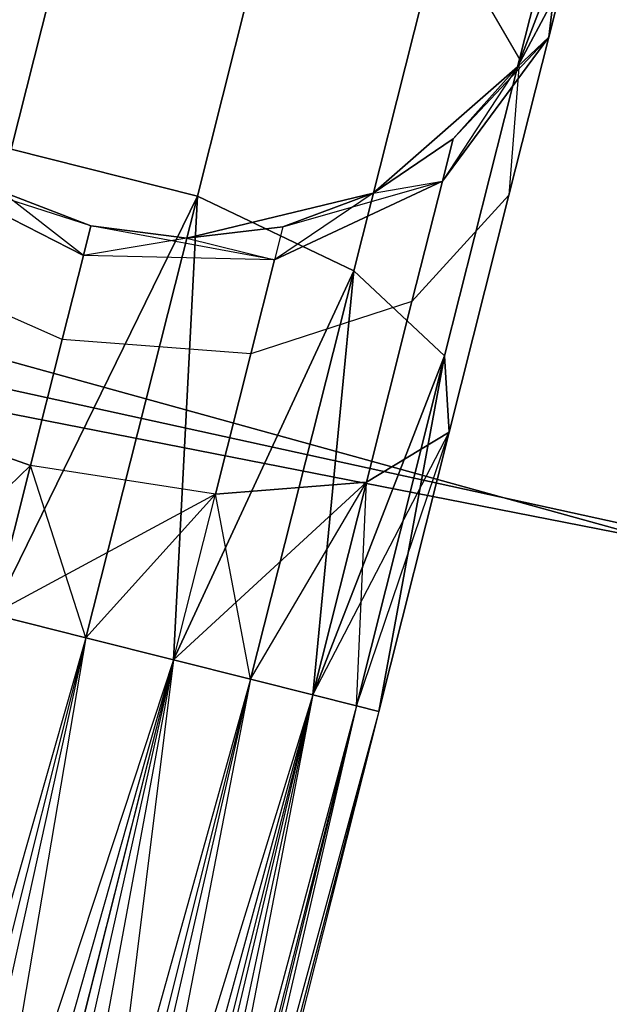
# Model space of a CAD drawing. Extents: x -91 to 91, y -91 to 262.
# Tile 104 of 256: x -15.18 to -13.71, y -61.54 to -59.08. Entities that reach past the tile are written whole.
import ezdxf

# ---------------------------------------------------------------- set-up
doc = ezdxf.new("R2010")
doc.units = 0
doc.header["$LTSCALE"] = 25.4
doc.layers.get('0').update_dxf_attribs({"linetype": 'CONTINUOUS'})

# ---------------------------------------------------------------- blocks, each defined once
blk = doc.blocks.new('ETE0_STL_1')
at = {"color": 0}
for p, q in [((-14.9696, -58.4678, 319.9068), (-15.2051, -59.4024, 319.2628)), ((-14.9696, -58.4678, 319.9068), (-15.2051, -59.4024, 319.2628)), ((-15.2051, -59.4024, 170.7524), (-14.9696, -58.4678, 170.1084)), ((-15.2051, -59.4024, 170.7524), (-14.9696, -58.4678, 170.1084)), ((-20.3893, -58.4985, 327.5076), (-12.5793, -60.6594, 327.5076)), ((-12.5793, -60.6594, 328.5076), (-20.3893, -58.4985, 328.5076)), ((-20.3893, -58.4985, 327.5076), (-12.5793, -60.6594, 327.5076)), ((-12.5793, -60.6594, 328.5076), (-20.3893, -58.4985, 328.5076)), ((-14.5054, -58.5847, 319.9068), (-14.741, -59.5194, 319.2628)), ((-14.5054, -58.5847, 319.9068), (-14.741, -59.5194, 319.2628)), ((-14.741, -59.5194, 170.7524), (-14.5054, -58.5847, 170.1084)), ((-14.741, -59.5194, 170.7524), (-14.5054, -58.5847, 170.1084)), ((-13.8126, -58.6825, 321.1065), (-13.9374, -59.1774, 320.3427)), ((-13.8126, -58.6825, 321.1065), (-13.9374, -59.1774, 320.3427)), ((-13.9374, -59.1774, 169.6726), (-13.8126, -58.6825, 168.9087)), ((-13.9374, -59.1774, 169.6726), (-13.8126, -58.6825, 168.9087)), ((-13.864, -59.1222, 321.2884), (-13.8126, -58.6825, 321.1065)), ((-13.864, -59.1222, 321.2884), (-13.8126, -58.6825, 321.1065)), ((-13.8126, -58.6825, 168.9087), (-13.864, -59.1222, 168.7269)), ((-13.8126, -58.6825, 168.9087), (-13.864, -59.1222, 168.7269)), ((-13.9422, -59.1964, 327.5076), (-13.7701, -58.7497, 327.5076)), ((-13.7701, -58.7497, 163.5076), (-13.9422, -59.1964, 163.5076)), ((-13.9422, -59.1964, 327.5076), (-13.7701, -58.7497, 327.5076)), ((-13.7701, -58.7497, 163.5076), (-13.9422, -59.1964, 163.5076)), ((-13.7701, -58.7497, 322.0076), (-13.864, -59.1222, 321.2884)), ((-13.7701, -58.7497, 322.0076), (-13.864, -59.1222, 321.2884)), ((-13.864, -59.1222, 168.7269), (-13.7701, -58.7497, 168.0076)), ((-13.864, -59.1222, 168.7269), (-13.7701, -58.7497, 168.0076)), ((-14.1329, -58.8409, 320.0641), (-14.3509, -59.7055, 319.4683)), ((-14.1329, -58.8409, 320.0641), (-14.3509, -59.7055, 319.4683)), ((-14.3509, -59.7055, 170.5469), (-14.1329, -58.8409, 169.9511)), ((-14.3509, -59.7055, 170.5469), (-14.1329, -58.8409, 169.9511)), ((-14.1329, -58.8409, 320.0641), (-13.9374, -59.1774, 320.3427)), ((-14.1329, -58.8409, 320.0641), (-13.9374, -59.1774, 320.3427)), ((-14.1329, -58.8409, 169.9511), (-13.9374, -59.1774, 169.6726)), ((-14.1329, -58.8409, 169.9511), (-13.9374, -59.1774, 169.6726)), ((-13.9422, -59.1964, 322.0076), (-13.829, -58.9835, 322.0076)), ((-13.829, -58.9835, 322.0076), (-13.9422, -59.1964, 327.5076)), ((-13.829, -58.9835, 322.0076), (-13.9422, -59.1964, 327.5076)), ((-13.9422, -59.1964, 322.0076), (-13.829, -58.9835, 322.0076)), ((-13.9422, -59.1964, 168.0076), (-13.829, -58.9835, 168.0076)), ((-13.829, -58.9835, 168.0076), (-13.9422, -59.1964, 163.5076)), ((-13.829, -58.9835, 168.0076), (-13.9422, -59.1964, 163.5076)), ((-13.9422, -59.1964, 168.0076), (-13.829, -58.9835, 168.0076)), ((-13.829, -58.9835, 322.0076), (-13.864, -59.1222, 321.2884)), ((-13.829, -58.9835, 322.0076), (-13.864, -59.1222, 321.2884)), ((-13.864, -59.1222, 168.7269), (-13.829, -58.9835, 168.0076)), ((-13.864, -59.1222, 168.7269), (-13.829, -58.9835, 168.0076)), ((-14.1296, -59.4817, 321.4596), (-13.864, -59.1222, 321.2884)), ((-14.1296, -59.4817, 321.4596), (-13.864, -59.1222, 321.2884)), ((-13.864, -59.1222, 168.7269), (-14.1296, -59.4817, 168.5556)), ((-13.864, -59.1222, 168.7269), (-14.1296, -59.4817, 168.5556)), ((-14.103, -59.376, 168.0076), (-13.864, -59.1222, 168.7269)), ((-14.103, -59.376, 168.0076), (-13.864, -59.1222, 168.7269)), ((-13.864, -59.1222, 321.2884), (-13.9636, -59.5173, 320.6786)), ((-13.864, -59.1222, 321.2884), (-13.9636, -59.5173, 320.6786)), ((-13.9636, -59.5173, 169.3366), (-13.864, -59.1222, 168.7269)), ((-13.9636, -59.5173, 169.3366), (-13.864, -59.1222, 168.7269)), ((-13.9422, -59.1964, 322.0076), (-13.864, -59.1222, 321.2884)), ((-13.9422, -59.1964, 322.0076), (-13.864, -59.1222, 321.2884)), ((-13.9422, -59.1964, 168.0076), (-13.864, -59.1222, 168.7269)), ((-13.9422, -59.1964, 168.0076), (-13.864, -59.1222, 168.7269)), ((-13.9374, -59.1774, 320.3427), (-14.1241, -59.9181, 319.8322)), ((-13.9374, -59.1774, 320.3427), (-14.1241, -59.9181, 319.8322)), ((-14.1241, -59.9181, 170.183), (-13.9374, -59.1774, 169.6726)), ((-14.1241, -59.9181, 170.183), (-13.9374, -59.1774, 169.6726)), ((-13.9374, -59.1774, 320.3427), (-13.9636, -59.5173, 320.6786)), ((-13.9374, -59.1774, 320.3427), (-13.9636, -59.5173, 320.6786)), ((-13.9374, -59.1774, 169.6726), (-13.9636, -59.5173, 169.3366)), ((-13.9374, -59.1774, 169.6726), (-13.9636, -59.5173, 169.3366)), ((-14.3021, -59.5119, 327.5076), (-13.9422, -59.1964, 327.5076)), ((-13.9422, -59.1964, 163.5076), (-14.3021, -59.5119, 163.5076)), ((-14.3021, -59.5119, 327.5076), (-13.9422, -59.1964, 327.5076)), ((-13.9422, -59.1964, 163.5076), (-14.3021, -59.5119, 163.5076)), ((-13.9422, -59.1964, 322.0076), (-14.1296, -59.4817, 321.4596)), ((-13.9422, -59.1964, 322.0076), (-14.1296, -59.4817, 321.4596)), ((-14.103, -59.376, 322.0076), (-13.9422, -59.1964, 327.5076)), ((-14.103, -59.376, 322.0076), (-13.9422, -59.1964, 322.0076)), ((-14.103, -59.376, 322.0076), (-13.9422, -59.1964, 327.5076)), ((-14.103, -59.376, 322.0076), (-13.9422, -59.1964, 322.0076)), ((-14.103, -59.376, 168.0076), (-13.9422, -59.1964, 168.0076)), ((-13.9422, -59.1964, 163.5076), (-14.103, -59.376, 168.0076)), ((-14.103, -59.376, 168.0076), (-13.9422, -59.1964, 168.0076)), ((-13.9422, -59.1964, 163.5076), (-14.103, -59.376, 168.0076)), ((-13.9422, -59.1964, 322.0076), (-13.9422, -59.1964, 327.5076)), ((-13.9422, -59.1964, 322.0076), (-13.9422, -59.1964, 327.5076)), ((-13.9422, -59.1964, 168.0076), (-13.9422, -59.1964, 163.5076)), ((-13.9422, -59.1964, 168.0076), (-13.9422, -59.1964, 163.5076)), ((-14.3021, -59.5119, 322.0076), (-14.103, -59.376, 322.0076)), ((-14.103, -59.376, 322.0076), (-14.3021, -59.5119, 327.5076)), ((-14.103, -59.376, 322.0076), (-14.3021, -59.5119, 327.5076)), ((-14.3021, -59.5119, 322.0076), (-14.103, -59.376, 322.0076)), ((-14.3021, -59.5119, 168.0076), (-14.103, -59.376, 168.0076)), ((-14.103, -59.376, 168.0076), (-14.3021, -59.5119, 163.5076)), ((-14.103, -59.376, 168.0076), (-14.3021, -59.5119, 163.5076)), ((-14.3021, -59.5119, 168.0076), (-14.103, -59.376, 168.0076)), ((-14.103, -59.376, 322.0076), (-14.1296, -59.4817, 321.4596)), ((-14.103, -59.376, 322.0076), (-14.1296, -59.4817, 321.4596)), ((-14.1296, -59.4817, 168.5556), (-14.103, -59.376, 168.0076)), ((-14.1296, -59.4817, 168.5556), (-14.103, -59.376, 168.0076)), ((-15.2051, -59.4024, 319.2628), (-14.741, -59.5194, 319.2628)), ((-15.2051, -59.4024, 319.2628), (-14.741, -59.5194, 319.2628)), ((-14.741, -59.5194, 170.7524), (-15.2051, -59.4024, 170.7524)), ((-14.741, -59.5194, 170.7524), (-15.2051, -59.4024, 170.7524)), ((-15.4499, -59.4512, 321.5811), (-15.0252, -59.6674, 321.6249)), ((-15.0066, -59.5936, 322.0076), (-15.4499, -59.4512, 321.5811)), ((-15.0066, -59.5936, 322.0076), (-15.4499, -59.4512, 321.5811)), ((-15.4499, -59.4512, 321.5811), (-15.0252, -59.6674, 321.6249)), ((-15.0252, -59.6674, 168.3903), (-15.4499, -59.4512, 168.4341)), ((-15.0252, -59.6674, 168.3903), (-15.4499, -59.4512, 168.4341)), ((-14.1296, -59.4817, 321.4596), (-14.5487, -59.6784, 321.5811)), ((-14.1296, -59.4817, 321.4596), (-14.5487, -59.6784, 321.5811)), ((-14.5487, -59.6784, 168.4341), (-14.1296, -59.4817, 168.5556)), ((-14.5487, -59.6784, 168.4341), (-14.1296, -59.4817, 168.5556)), ((-14.5279, -59.5962, 168.0076), (-14.1296, -59.4817, 168.5556)), ((-14.5279, -59.5962, 168.0076), (-14.1296, -59.4817, 168.5556)), ((-14.3021, -59.5119, 322.0076), (-14.1296, -59.4817, 321.4596)), ((-14.3021, -59.5119, 322.0076), (-14.1296, -59.4817, 321.4596)), ((-14.3021, -59.5119, 168.0076), (-14.1296, -59.4817, 168.5556)), ((-14.3021, -59.5119, 168.0076), (-14.1296, -59.4817, 168.5556)), ((-14.1296, -59.4817, 321.4596), (-14.2055, -59.7826, 320.9951)), ((-14.1296, -59.4817, 321.4596), (-14.2055, -59.7826, 320.9951)), ((-14.2055, -59.7826, 169.0201), (-14.1296, -59.4817, 168.5556)), ((-14.2055, -59.7826, 169.0201), (-14.1296, -59.4817, 168.5556)), ((-15.2315, -59.507, 327.5076), (-15.0066, -59.5936, 327.5076)), ((-15.0066, -59.5936, 163.5076), (-15.2315, -59.507, 163.5076)), ((-15.2315, -59.507, 322.0076), (-15.0066, -59.5936, 322.0076)), ((-15.2315, -59.507, 327.5076), (-15.0066, -59.5936, 327.5076)), ((-15.2315, -59.507, 322.0076), (-15.0066, -59.5936, 322.0076)), ((-15.0252, -59.6674, 168.3903), (-15.2315, -59.507, 168.0076)), ((-15.2315, -59.507, 168.0076), (-15.0066, -59.5936, 168.0076)), ((-15.0252, -59.6674, 168.3903), (-15.2315, -59.507, 168.0076)), ((-15.2315, -59.507, 168.0076), (-15.0066, -59.5936, 168.0076)), ((-15.0066, -59.5936, 163.5076), (-15.2315, -59.507, 163.5076)), ((-14.7674, -59.624, 327.5076), (-14.3021, -59.5119, 327.5076)), ((-14.3021, -59.5119, 163.5076), (-14.7674, -59.624, 163.5076)), ((-14.7674, -59.624, 327.5076), (-14.3021, -59.5119, 327.5076)), ((-14.3021, -59.5119, 163.5076), (-14.7674, -59.624, 163.5076)), ((-14.3021, -59.5119, 322.0076), (-14.5487, -59.6784, 321.5811)), ((-14.3021, -59.5119, 322.0076), (-14.5487, -59.6784, 321.5811)), ((-14.5279, -59.5962, 322.0076), (-14.3021, -59.5119, 327.5076)), ((-14.5279, -59.5962, 322.0076), (-14.3021, -59.5119, 322.0076)), ((-14.5279, -59.5962, 322.0076), (-14.3021, -59.5119, 327.5076)), ((-14.5279, -59.5962, 322.0076), (-14.3021, -59.5119, 322.0076)), ((-14.5279, -59.5962, 168.0076), (-14.3021, -59.5119, 168.0076)), ((-14.3021, -59.5119, 163.5076), (-14.5279, -59.5962, 168.0076)), ((-14.5279, -59.5962, 168.0076), (-14.3021, -59.5119, 168.0076)), ((-14.3021, -59.5119, 163.5076), (-14.5279, -59.5962, 168.0076)), ((-14.3021, -59.5119, 322.0076), (-14.3021, -59.5119, 327.5076)), ((-14.3021, -59.5119, 322.0076), (-14.3021, -59.5119, 327.5076)), ((-14.3021, -59.5119, 168.0076), (-14.3021, -59.5119, 163.5076)), ((-14.3021, -59.5119, 168.0076), (-14.3021, -59.5119, 163.5076)), ((-14.741, -59.5194, 319.2628), (-15.251, -60.5633, 319.0076)), ((-14.741, -59.5194, 319.2628), (-15.251, -60.5633, 319.0076)), ((-15.251, -60.5633, 171.0076), (-14.741, -59.5194, 170.7524)), ((-15.251, -60.5633, 171.0076), (-14.741, -59.5194, 170.7524)), ((-14.741, -59.5194, 319.2628), (-15.0189, -60.6218, 319.0367)), ((-14.741, -59.5194, 319.2628), (-15.0189, -60.6218, 319.0367)), ((-15.0189, -60.6218, 170.9785), (-14.741, -59.5194, 170.7524)), ((-15.0189, -60.6218, 170.9785), (-14.741, -59.5194, 170.7524)), ((-14.741, -59.5194, 319.2628), (-14.8004, -60.6769, 319.1222)), ((-14.741, -59.5194, 319.2628), (-14.8004, -60.6769, 319.1222)), ((-14.8004, -60.6769, 170.8931), (-14.741, -59.5194, 170.7524)), ((-14.8004, -60.6769, 170.8931), (-14.741, -59.5194, 170.7524)), ((-14.741, -59.5194, 319.2628), (-14.3509, -59.7055, 319.4683)), ((-14.741, -59.5194, 319.2628), (-14.3509, -59.7055, 319.4683)), ((-14.3509, -59.7055, 170.5469), (-14.741, -59.5194, 170.7524)), ((-14.3509, -59.7055, 170.5469), (-14.741, -59.5194, 170.7524)), ((-13.9636, -59.5173, 320.6786), (-14.2055, -59.7826, 320.9951)), ((-13.9636, -59.5173, 320.6786), (-14.2055, -59.7826, 320.9951)), ((-13.9636, -59.5173, 169.3366), (-14.2055, -59.7826, 169.0201)), ((-13.9636, -59.5173, 169.3366), (-14.2055, -59.7826, 169.0201)), ((-13.9636, -59.5173, 320.6786), (-14.1126, -60.1085, 320.2712)), ((-13.9636, -59.5173, 320.6786), (-14.1126, -60.1085, 320.2712)), ((-14.1126, -60.1085, 169.744), (-13.9636, -59.5173, 169.3366)), ((-14.1126, -60.1085, 169.744), (-13.9636, -59.5173, 169.3366)), ((-9.2893, -61.3002, 330.5076), (-17.2111, -59.5632, 330.5076)), ((-17.2111, -59.5632, 321.0076), (-9.2893, -61.3002, 321.0076)), ((-17.2111, -59.5632, 321.0076), (-9.2893, -61.3002, 321.0076)), ((-9.2893, -61.3002, 330.5076), (-17.2111, -59.5632, 330.5076)), ((-15.0252, -59.6674, 321.6249), (-15.0066, -59.5936, 322.0076)), ((-15.0252, -59.6674, 321.6249), (-15.0066, -59.5936, 322.0076)), ((-15.0066, -59.5936, 168.0076), (-15.0252, -59.6674, 168.3903)), ((-15.0066, -59.5936, 168.0076), (-15.0252, -59.6674, 168.3903)), ((-15.0066, -59.5936, 327.5076), (-14.7674, -59.624, 327.5076)), ((-14.7674, -59.624, 163.5076), (-15.0066, -59.5936, 163.5076)), ((-15.0066, -59.5936, 322.0076), (-15.0066, -59.5936, 327.5076)), ((-15.0066, -59.5936, 322.0076), (-15.0066, -59.5936, 327.5076)), ((-15.0066, -59.5936, 322.0076), (-14.7674, -59.624, 322.0076)), ((-15.0066, -59.5936, 327.5076), (-14.7674, -59.624, 327.5076)), ((-15.0066, -59.5936, 322.0076), (-14.7674, -59.624, 322.0076)), ((-15.0066, -59.5936, 168.0076), (-14.7674, -59.624, 168.0076)), ((-14.5487, -59.6784, 168.4341), (-15.0066, -59.5936, 168.0076)), ((-14.5487, -59.6784, 168.4341), (-15.0066, -59.5936, 168.0076)), ((-15.0066, -59.5936, 168.0076), (-14.7674, -59.624, 168.0076)), ((-15.0066, -59.5936, 168.0076), (-15.0066, -59.5936, 163.5076)), ((-14.7674, -59.624, 163.5076), (-15.0066, -59.5936, 163.5076)), ((-15.0066, -59.5936, 168.0076), (-15.0066, -59.5936, 163.5076)), ((-14.7674, -59.624, 322.0076), (-14.5279, -59.5962, 322.0076)), ((-14.5279, -59.5962, 322.0076), (-14.7674, -59.624, 327.5076)), ((-14.5279, -59.5962, 322.0076), (-14.7674, -59.624, 327.5076)), ((-14.7674, -59.624, 322.0076), (-14.5279, -59.5962, 322.0076)), ((-14.7674, -59.624, 168.0076), (-14.5279, -59.5962, 168.0076)), ((-14.5279, -59.5962, 168.0076), (-14.7674, -59.624, 163.5076)), ((-14.5279, -59.5962, 168.0076), (-14.7674, -59.624, 163.5076)), ((-14.7674, -59.624, 168.0076), (-14.5279, -59.5962, 168.0076)), ((-14.5279, -59.5962, 322.0076), (-14.5487, -59.6784, 321.5811)), ((-14.5279, -59.5962, 322.0076), (-14.5487, -59.6784, 321.5811)), ((-14.5279, -59.5962, 168.0076), (-14.5487, -59.6784, 168.4341)), ((-14.5279, -59.5962, 168.0076), (-14.5487, -59.6784, 168.4341)), ((-14.7674, -59.624, 322.0076), (-15.0252, -59.6674, 321.6249)), ((-14.7674, -59.624, 322.0076), (-15.0252, -59.6674, 321.6249)), ((-14.7674, -59.624, 322.0076), (-14.7674, -59.624, 327.5076)), ((-14.7674, -59.624, 322.0076), (-14.7674, -59.624, 327.5076)), ((-14.7674, -59.624, 322.0076), (-14.5487, -59.6784, 321.5811)), ((-14.7674, -59.624, 322.0076), (-14.5487, -59.6784, 321.5811)), ((-14.7674, -59.624, 168.0076), (-14.5487, -59.6784, 168.4341)), ((-14.7674, -59.624, 168.0076), (-14.5487, -59.6784, 168.4341)), ((-14.7674, -59.624, 168.0076), (-14.7674, -59.624, 163.5076)), ((-14.7674, -59.624, 168.0076), (-14.7674, -59.624, 163.5076)), ((-15.0782, -59.8776, 321.3005), (-15.0252, -59.6674, 321.6249)), ((-15.0782, -59.8776, 321.3005), (-15.0252, -59.6674, 321.6249)), ((-15.0252, -59.6674, 168.3903), (-15.0782, -59.8776, 168.7147)), ((-15.0252, -59.6674, 168.3903), (-15.0782, -59.8776, 168.7147)), ((-14.5487, -59.6784, 321.5811), (-15.0252, -59.6674, 321.6249)), ((-14.5487, -59.6784, 321.5811), (-15.0252, -59.6674, 321.6249)), ((-14.5487, -59.6784, 168.4341), (-15.0252, -59.6674, 168.3903)), ((-14.5487, -59.6784, 168.4341), (-15.0252, -59.6674, 168.3903)), ((-14.5487, -59.6784, 321.5811), (-14.6077, -59.9127, 321.2195)), ((-14.5487, -59.6784, 321.5811), (-14.6077, -59.9127, 321.2195)), ((-14.6077, -59.9127, 168.7957), (-14.5487, -59.6784, 168.4341)), ((-14.6077, -59.9127, 168.7957), (-14.5487, -59.6784, 168.4341)), ((-15.0782, -59.8776, 321.3005), (-15.509, -59.6855, 321.2195)), ((-15.0782, -59.8776, 321.3005), (-15.509, -59.6855, 321.2195)), ((-15.0782, -59.8776, 168.7147), (-15.509, -59.6855, 168.7957)), ((-15.0782, -59.8776, 168.7147), (-15.509, -59.6855, 168.7957)), ((-14.3509, -59.7055, 319.4683), (-14.8004, -60.6769, 319.1222)), ((-14.3509, -59.7055, 319.4683), (-14.8004, -60.6769, 319.1222)), ((-14.8004, -60.6769, 170.8931), (-14.3509, -59.7055, 170.5469)), ((-14.8004, -60.6769, 170.8931), (-14.3509, -59.7055, 170.5469)), ((-14.3509, -59.7055, 319.4683), (-14.608, -60.7254, 319.2591)), ((-14.3509, -59.7055, 319.4683), (-14.608, -60.7254, 319.2591)), ((-14.608, -60.7254, 170.7561), (-14.3509, -59.7055, 170.5469)), ((-14.608, -60.7254, 170.7561), (-14.3509, -59.7055, 170.5469)), ((-14.3509, -59.7055, 319.4683), (-14.453, -60.7645, 319.4395)), ((-14.3509, -59.7055, 319.4683), (-14.453, -60.7645, 319.4395)), ((-14.453, -60.7645, 170.5757), (-14.3509, -59.7055, 170.5469)), ((-14.453, -60.7645, 170.5757), (-14.3509, -59.7055, 170.5469)), ((-14.3509, -59.7055, 319.4683), (-14.1241, -59.9181, 319.8322)), ((-14.3509, -59.7055, 319.4683), (-14.1241, -59.9181, 319.8322)), ((-14.1241, -59.9181, 170.183), (-14.3509, -59.7055, 170.5469)), ((-14.1241, -59.9181, 170.183), (-14.3509, -59.7055, 170.5469)), ((-14.2055, -59.7826, 320.9951), (-14.6077, -59.9127, 321.2195)), ((-14.2055, -59.7826, 320.9951), (-14.6077, -59.9127, 321.2195)), ((-14.2055, -59.7826, 169.0201), (-14.6077, -59.9127, 168.7957)), ((-14.2055, -59.7826, 169.0201), (-14.6077, -59.9127, 168.7957)), ((-14.2055, -59.7826, 320.9951), (-14.319, -60.2331, 320.6847)), ((-14.2055, -59.7826, 320.9951), (-14.319, -60.2331, 320.6847)), ((-14.319, -60.2331, 169.3306), (-14.2055, -59.7826, 169.0201)), ((-14.319, -60.2331, 169.3306), (-14.2055, -59.7826, 169.0201)), ((-15.1575, -60.1922, 321.0837), (-15.0782, -59.8776, 321.3005)), ((-15.1575, -60.1922, 321.0837), (-15.0782, -59.8776, 321.3005)), ((-15.0782, -59.8776, 168.7147), (-15.1575, -60.1922, 168.9315)), ((-15.0782, -59.8776, 168.7147), (-15.1575, -60.1922, 168.9315)), ((-14.6077, -59.9127, 321.2195), (-15.0782, -59.8776, 321.3005)), ((-14.6077, -59.9127, 321.2195), (-15.0782, -59.8776, 321.3005)), ((-14.6077, -59.9127, 168.7957), (-15.0782, -59.8776, 168.7147)), ((-14.6077, -59.9127, 168.7957), (-15.0782, -59.8776, 168.7147)), ((-15.9, -59.9265, 159.5), (-7.9419, -61.4892, 159.5)), ((-7.9419, -61.4892, 169), (-15.9, -59.9265, 169)), ((-7.9419, -61.4892, 169), (-15.9, -59.9265, 169)), ((-15.9, -59.9265, 159.5), (-7.9419, -61.4892, 159.5)), ((-14.6077, -59.9127, 321.2195), (-14.6961, -60.2633, 320.9779)), ((-14.6077, -59.9127, 321.2195), (-14.6961, -60.2633, 320.9779)), ((-14.6961, -60.2633, 169.0373), (-14.6077, -59.9127, 168.7957)), ((-14.6961, -60.2633, 169.0373), (-14.6077, -59.9127, 168.7957)), ((-14.1241, -59.9181, 319.8322), (-14.453, -60.7645, 319.4395)), ((-14.1241, -59.9181, 319.8322), (-14.453, -60.7645, 319.4395)), ((-14.453, -60.7645, 170.5757), (-14.1241, -59.9181, 170.183)), ((-14.453, -60.7645, 170.5757), (-14.1241, -59.9181, 170.183)), ((-14.1241, -59.9181, 319.8322), (-14.3443, -60.7918, 319.653)), ((-14.1241, -59.9181, 319.8322), (-14.3443, -60.7918, 319.653)), ((-14.3443, -60.7918, 170.3622), (-14.1241, -59.9181, 170.183)), ((-14.3443, -60.7918, 170.3622), (-14.1241, -59.9181, 170.183)), ((-14.1241, -59.9181, 319.8322), (-14.2884, -60.806, 319.8871)), ((-14.1241, -59.9181, 319.8322), (-14.2884, -60.806, 319.8871)), ((-14.2884, -60.806, 170.1281), (-14.1241, -59.9181, 170.183)), ((-14.2884, -60.806, 170.1281), (-14.1241, -59.9181, 170.183)), ((-14.1241, -59.9181, 319.8322), (-14.1126, -60.1085, 320.2712)), ((-14.1241, -59.9181, 319.8322), (-14.1126, -60.1085, 320.2712)), ((-14.1126, -60.1085, 169.744), (-14.1241, -59.9181, 170.183)), ((-14.1126, -60.1085, 169.744), (-14.1241, -59.9181, 170.183)), ((-15.1575, -60.1922, 321.0837), (-15.5974, -60.0361, 320.9779)), ((-15.1575, -60.1922, 321.0837), (-15.5974, -60.0361, 320.9779)), ((-15.5974, -60.0361, 169.0373), (-15.1575, -60.1922, 168.9315)), ((-15.5974, -60.0361, 169.0373), (-15.1575, -60.1922, 168.9315)), ((-14.453, -60.7645, 320.5757), (-14.1126, -60.1085, 320.2712)), ((-14.453, -60.7645, 320.5757), (-14.1126, -60.1085, 320.2712)), ((-14.3443, -60.7918, 320.3622), (-14.1126, -60.1085, 320.2712)), ((-14.3443, -60.7918, 320.3622), (-14.1126, -60.1085, 320.2712)), ((-14.3443, -60.7918, 169.653), (-14.1126, -60.1085, 169.744)), ((-14.3443, -60.7918, 169.653), (-14.1126, -60.1085, 169.744)), ((-14.1126, -60.1085, 320.2712), (-14.319, -60.2331, 320.6847)), ((-14.1126, -60.1085, 320.2712), (-14.319, -60.2331, 320.6847)), ((-14.319, -60.2331, 169.3306), (-14.1126, -60.1085, 169.744)), ((-14.319, -60.2331, 169.3306), (-14.1126, -60.1085, 169.744)), ((-14.1126, -60.1085, 320.2712), (-14.2884, -60.806, 319.8871)), ((-14.1126, -60.1085, 320.2712), (-14.2884, -60.806, 320.1281)), ((-14.1126, -60.1085, 320.2712), (-14.2884, -60.806, 319.8871)), ((-14.1126, -60.1085, 320.2712), (-14.2884, -60.806, 320.1281)), ((-14.2884, -60.806, 169.8871), (-14.1126, -60.1085, 169.744)), ((-14.2884, -60.806, 170.1281), (-14.1126, -60.1085, 169.744)), ((-14.2884, -60.806, 170.1281), (-14.1126, -60.1085, 169.744)), ((-14.2884, -60.806, 169.8871), (-14.1126, -60.1085, 169.744)), ((-15.1575, -60.1922, 321.0837), (-15.4831, -60.5048, 320.9785)), ((-15.1575, -60.1922, 321.0837), (-15.4831, -60.5048, 320.9785)), ((-15.251, -60.5633, 321.0076), (-15.1575, -60.1922, 321.0837)), ((-15.251, -60.5633, 321.0076), (-15.1575, -60.1922, 321.0837)), ((-15.1575, -60.1922, 168.9315), (-15.251, -60.5633, 169.0076)), ((-15.1575, -60.1922, 168.9315), (-15.251, -60.5633, 169.0076)), ((-14.6961, -60.2633, 320.9779), (-15.1575, -60.1922, 321.0837)), ((-14.6961, -60.2633, 320.9779), (-15.1575, -60.1922, 321.0837)), ((-14.6961, -60.2633, 169.0373), (-15.1575, -60.1922, 168.9315)), ((-14.6961, -60.2633, 169.0373), (-15.1575, -60.1922, 168.9315)), ((-15.0189, -60.6218, 169.0367), (-15.1575, -60.1922, 168.9315)), ((-15.0189, -60.6218, 169.0367), (-15.1575, -60.1922, 168.9315)), ((-14.8004, -60.6769, 320.8931), (-14.319, -60.2331, 320.6847)), ((-14.8004, -60.6769, 320.8931), (-14.319, -60.2331, 320.6847)), ((-14.6961, -60.2633, 320.9779), (-14.319, -60.2331, 320.6847)), ((-14.6961, -60.2633, 320.9779), (-14.319, -60.2331, 320.6847)), ((-14.319, -60.2331, 169.3306), (-14.6961, -60.2633, 169.0373)), ((-14.319, -60.2331, 169.3306), (-14.6961, -60.2633, 169.0373)), ((-14.608, -60.7254, 320.7561), (-14.319, -60.2331, 320.6847)), ((-14.608, -60.7254, 320.7561), (-14.319, -60.2331, 320.6847)), ((-14.608, -60.7254, 169.2591), (-14.319, -60.2331, 169.3306)), ((-14.608, -60.7254, 169.2591), (-14.319, -60.2331, 169.3306)), ((-14.319, -60.2331, 320.6847), (-14.453, -60.7645, 320.5757)), ((-14.319, -60.2331, 320.6847), (-14.453, -60.7645, 320.5757)), ((-14.453, -60.7645, 169.4395), (-14.319, -60.2331, 169.3306)), ((-14.453, -60.7645, 169.4395), (-14.319, -60.2331, 169.3306)), ((-14.3443, -60.7918, 169.653), (-14.319, -60.2331, 169.3306)), ((-14.3443, -60.7918, 169.653), (-14.319, -60.2331, 169.3306)), ((-14.6961, -60.2633, 320.9779), (-15.251, -60.5633, 321.0076)), ((-14.6961, -60.2633, 320.9779), (-15.251, -60.5633, 321.0076)), ((-15.0189, -60.6218, 320.9785), (-14.6961, -60.2633, 320.9779)), ((-15.0189, -60.6218, 320.9785), (-14.6961, -60.2633, 320.9779)), ((-15.0189, -60.6218, 169.0367), (-14.6961, -60.2633, 169.0373)), ((-15.0189, -60.6218, 169.0367), (-14.6961, -60.2633, 169.0373)), ((-14.8004, -60.6769, 320.8931), (-14.6961, -60.2633, 320.9779)), ((-14.8004, -60.6769, 320.8931), (-14.6961, -60.2633, 320.9779)), ((-14.8004, -60.6769, 169.1222), (-14.6961, -60.2633, 169.0373)), ((-14.8004, -60.6769, 169.1222), (-14.6961, -60.2633, 169.0373)), ((-14.608, -60.7254, 169.2591), (-14.6961, -60.2633, 169.0373)), ((-14.608, -60.7254, 169.2591), (-14.6961, -60.2633, 169.0373)), ((-15.0189, -60.6218, 319.0367), (-15.251, -60.5633, 319.0076)), ((-15.251, -60.5633, 321.0076), (-15.0189, -60.6218, 320.9785)), ((-15.0189, -60.6218, 319.0367), (-15.251, -60.5633, 319.0076)), ((-15.251, -60.5633, 321.0076), (-15.0189, -60.6218, 320.9785)), ((-15.251, -60.5633, 169.0076), (-15.0189, -60.6218, 169.0367)), ((-15.0189, -60.6218, 170.9785), (-15.251, -60.5633, 171.0076)), ((-15.0189, -60.6218, 170.9785), (-15.251, -60.5633, 171.0076)), ((-15.251, -60.5633, 169.0076), (-15.0189, -60.6218, 169.0367)), ((-15.0189, -60.6218, 170.9785), (-17.1312, -68.0219, 171.0076)), ((-15.0189, -60.6218, 170.9785), (-17.1312, -68.0219, 171.0076)), ((-15.0189, -60.6218, 169.0367), (-16.8991, -68.0804, 169.0367)), ((-15.0189, -60.6218, 169.0367), (-16.8991, -68.0804, 169.0367)), ((-15.0189, -60.6218, 170.9785), (-16.6806, -68.1355, 170.8931)), ((-15.0189, -60.6218, 170.9785), (-16.6806, -68.1355, 170.8931)), ((-15.0189, -60.6218, 320.9785), (-15.7855, -63.6626, 320.7428)), ((-15.0189, -60.6218, 320.9785), (-15.7855, -63.6626, 320.7428)), ((-15.0189, -60.6218, 319.0367), (-15.499, -63.4485, 318.9072)), ((-15.0189, -60.6218, 319.0367), (-15.499, -63.4485, 318.9072)), ((-14.8004, -60.6769, 319.1222), (-15.0189, -60.6218, 319.0367)), ((-15.0189, -60.6218, 320.9785), (-14.8004, -60.6769, 320.8931)), ((-14.8004, -60.6769, 319.1222), (-15.0189, -60.6218, 319.0367)), ((-15.0189, -60.6218, 320.9785), (-14.8004, -60.6769, 320.8931)), ((-15.0189, -60.6218, 169.0367), (-14.8004, -60.6769, 169.1222)), ((-14.8004, -60.6769, 170.8931), (-15.0189, -60.6218, 170.9785)), ((-14.8004, -60.6769, 170.8931), (-15.0189, -60.6218, 170.9785)), ((-15.0189, -60.6218, 169.0367), (-14.8004, -60.6769, 169.1222)), ((-14.8004, -60.6769, 169.1222), (-16.8991, -68.0804, 169.0367)), ((-14.8004, -60.6769, 169.1222), (-16.8991, -68.0804, 169.0367)), ((-14.8004, -60.6769, 170.8931), (-16.6806, -68.1355, 170.8931)), ((-14.8004, -60.6769, 170.8931), (-16.6806, -68.1355, 170.8931)), ((-14.8004, -60.6769, 169.1222), (-16.4882, -68.184, 169.2591)), ((-14.8004, -60.6769, 169.1222), (-16.4882, -68.184, 169.2591)), ((-14.8004, -60.6769, 320.8931), (-15.7855, -63.6626, 320.7428)), ((-14.8004, -60.6769, 320.8931), (-15.7855, -63.6626, 320.7428)), ((-14.8004, -60.6769, 319.1222), (-15.499, -63.4485, 318.9072)), ((-14.8004, -60.6769, 319.1222), (-15.499, -63.4485, 318.9072)), ((-14.8004, -60.6769, 320.8931), (-15.3664, -63.7339, 320.5228)), ((-14.8004, -60.6769, 320.8931), (-15.3664, -63.7339, 320.5228)), ((-14.8004, -60.6769, 319.1222), (-15.1632, -63.5821, 319.2211)), ((-14.8004, -60.6769, 319.1222), (-15.1632, -63.5821, 319.2211)), ((-14.608, -60.7254, 319.2591), (-14.8004, -60.6769, 319.1222)), ((-14.8004, -60.6769, 320.8931), (-14.608, -60.7254, 320.7561)), ((-14.608, -60.7254, 319.2591), (-14.8004, -60.6769, 319.1222)), ((-14.8004, -60.6769, 320.8931), (-14.608, -60.7254, 320.7561)), ((-14.8004, -60.6769, 169.1222), (-14.608, -60.7254, 169.2591)), ((-14.608, -60.7254, 170.7561), (-14.8004, -60.6769, 170.8931)), ((-14.608, -60.7254, 170.7561), (-14.8004, -60.6769, 170.8931)), ((-14.8004, -60.6769, 169.1222), (-14.608, -60.7254, 169.2591)), ((-14.608, -60.7254, 170.7561), (-16.6806, -68.1355, 170.8931)), ((-14.608, -60.7254, 170.7561), (-16.6806, -68.1355, 170.8931)), ((-14.608, -60.7254, 169.2591), (-16.4882, -68.184, 169.2591)), ((-14.608, -60.7254, 169.2591), (-16.4882, -68.184, 169.2591)), ((-14.608, -60.7254, 170.7561), (-16.3332, -68.2231, 170.5757)), ((-14.608, -60.7254, 170.7561), (-16.3332, -68.2231, 170.5757)), ((-14.608, -60.7254, 320.7561), (-15.3664, -63.7339, 320.5228)), ((-14.608, -60.7254, 320.7561), (-15.3664, -63.7339, 320.5228)), ((-14.608, -60.7254, 319.2591), (-15.1632, -63.5821, 319.2211)), ((-14.608, -60.7254, 319.2591), (-15.1632, -63.5821, 319.2211)), ((-14.453, -60.7645, 319.4395), (-14.608, -60.7254, 319.2591)), ((-14.608, -60.7254, 320.7561), (-14.453, -60.7645, 320.5757)), ((-14.453, -60.7645, 319.4395), (-14.608, -60.7254, 319.2591)), ((-14.608, -60.7254, 320.7561), (-14.453, -60.7645, 320.5757)), ((-14.608, -60.7254, 169.2591), (-14.453, -60.7645, 169.4395)), ((-14.453, -60.7645, 170.5757), (-14.608, -60.7254, 170.7561)), ((-14.453, -60.7645, 170.5757), (-14.608, -60.7254, 170.7561)), ((-14.608, -60.7254, 169.2591), (-14.453, -60.7645, 169.4395)), ((-14.453, -60.7645, 169.4395), (-16.4882, -68.184, 169.2591)), ((-14.453, -60.7645, 169.4395), (-16.4882, -68.184, 169.2591)), ((-14.453, -60.7645, 170.5757), (-16.3332, -68.2231, 170.5757)), ((-14.453, -60.7645, 170.5757), (-16.3332, -68.2231, 170.5757)), ((-14.453, -60.7645, 169.4395), (-16.2245, -68.2505, 169.653)), ((-14.453, -60.7645, 169.4395), (-16.2245, -68.2505, 169.653)), ((-14.453, -60.7645, 320.5757), (-15.3664, -63.7339, 320.5228)), ((-14.453, -60.7645, 320.5757), (-15.3664, -63.7339, 320.5228)), ((-14.453, -60.7645, 319.4395), (-15.1632, -63.5821, 319.2211)), ((-14.453, -60.7645, 319.4395), (-15.1632, -63.5821, 319.2211)), ((-14.453, -60.7645, 320.5757), (-15.0883, -63.7433, 320.1334)), ((-14.453, -60.7645, 320.5757), (-15.0883, -63.7433, 320.1334)), ((-14.453, -60.7645, 319.4395), (-15.015, -63.6885, 319.6635)), ((-14.453, -60.7645, 319.4395), (-15.015, -63.6885, 319.6635)), ((-14.3443, -60.7918, 319.653), (-14.453, -60.7645, 319.4395)), ((-14.453, -60.7645, 320.5757), (-14.3443, -60.7918, 320.3622)), ((-14.3443, -60.7918, 319.653), (-14.453, -60.7645, 319.4395)), ((-14.453, -60.7645, 320.5757), (-14.3443, -60.7918, 320.3622)), ((-14.453, -60.7645, 169.4395), (-14.3443, -60.7918, 169.653)), ((-14.3443, -60.7918, 170.3622), (-14.453, -60.7645, 170.5757)), ((-14.3443, -60.7918, 170.3622), (-14.453, -60.7645, 170.5757)), ((-14.453, -60.7645, 169.4395), (-14.3443, -60.7918, 169.653)), ((-14.3443, -60.7918, 170.3622), (-16.3332, -68.2231, 170.5757)), ((-14.3443, -60.7918, 170.3622), (-16.3332, -68.2231, 170.5757)), ((-14.3443, -60.7918, 169.653), (-16.2245, -68.2505, 169.653)), ((-14.3443, -60.7918, 169.653), (-16.2245, -68.2505, 169.653)), ((-14.2884, -60.806, 169.8871), (-16.2245, -68.2505, 169.653)), ((-14.2884, -60.806, 169.8871), (-16.2245, -68.2505, 169.653)), ((-14.3443, -60.7918, 170.3622), (-16.1686, -68.2646, 170.1281)), ((-14.3443, -60.7918, 170.3622), (-16.1686, -68.2646, 170.1281)), ((-14.2884, -60.806, 169.8871), (-16.1686, -68.2646, 170.1281)), ((-14.2884, -60.806, 169.8871), (-16.1686, -68.2646, 170.1281)), ((-14.2884, -60.806, 170.1281), (-16.1686, -68.2646, 170.1281)), ((-14.2884, -60.806, 170.1281), (-16.1686, -68.2646, 170.1281)), ((-14.3443, -60.7918, 320.3622), (-15.0883, -63.7433, 320.1334)), ((-14.3443, -60.7918, 320.3622), (-15.0883, -63.7433, 320.1334)), ((-14.2884, -60.806, 320.1281), (-15.0883, -63.7433, 320.1334)), ((-14.2884, -60.806, 320.1281), (-15.0883, -63.7433, 320.1334)), ((-14.3443, -60.7918, 319.653), (-15.015, -63.6885, 319.6635)), ((-14.3443, -60.7918, 319.653), (-15.015, -63.6885, 319.6635)), ((-14.2884, -60.806, 320.1281), (-15.015, -63.6885, 319.6635)), ((-14.2884, -60.806, 319.8871), (-15.015, -63.6885, 319.6635)), ((-14.2884, -60.806, 319.8871), (-15.015, -63.6885, 319.6635)), ((-14.2884, -60.806, 320.1281), (-15.015, -63.6885, 319.6635)), ((-14.2884, -60.806, 319.8871), (-14.3443, -60.7918, 319.653)), ((-14.3443, -60.7918, 320.3622), (-14.2884, -60.806, 320.1281)), ((-14.2884, -60.806, 319.8871), (-14.3443, -60.7918, 319.653)), ((-14.3443, -60.7918, 320.3622), (-14.2884, -60.806, 320.1281)), ((-14.3443, -60.7918, 169.653), (-14.2884, -60.806, 169.8871)), ((-14.2884, -60.806, 170.1281), (-14.3443, -60.7918, 170.3622)), ((-14.2884, -60.806, 170.1281), (-14.3443, -60.7918, 170.3622)), ((-14.3443, -60.7918, 169.653), (-14.2884, -60.806, 169.8871))]:
    blk.add_line(p, q, dxfattribs=at)

msp = doc.modelspace()

# ---------------------------------------------------------------- block references
at = {"color": 253}
msp.add_blockref('ETE0_STL_1', (0, 0), dxfattribs=at)

doc.saveas('drawing.dxf')
